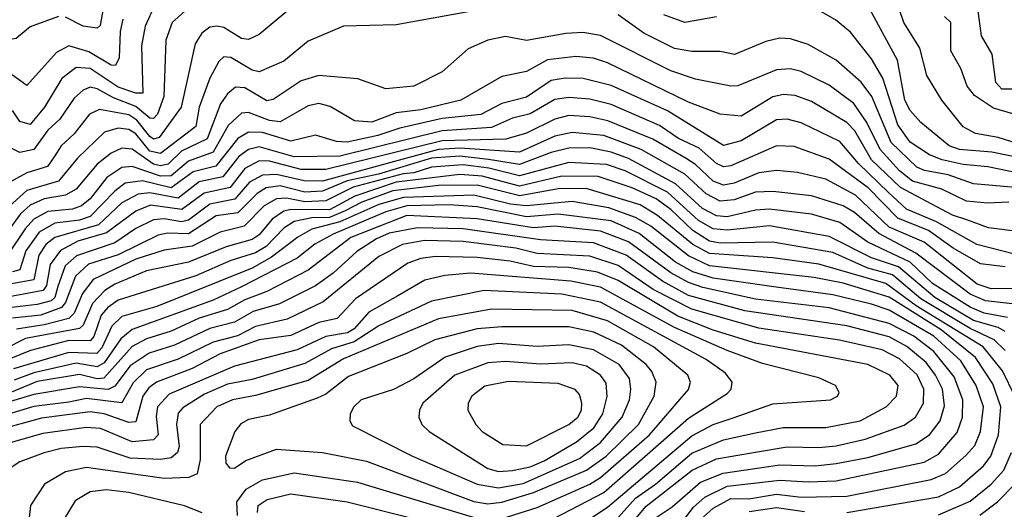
# Model space of a CAD drawing. Extents: x 1246230 to 1426786, y 660032 to 763141.
# Tile 136 of 256: x 1285295 to 1288092, y 703714 to 705103. Entities that reach past the tile are written whole.
import ezdxf

# ---------------------------------------------------------------- set-up
doc = ezdxf.new("R2010")
doc.units = 0

msp = doc.modelspace()

# ---------------------------------------------------------------- linework, layer by layer
at = {"layer": '0CON10XD'}
for points in [[(1285588.5, 705105), (1285580.5, 705069.5), (1285578, 704995), (1285567, 704973), (1285555, 704974.5), (1285491.8, 705011.8), (1285435, 705029.3), (1285399.5, 705010.5), (1285315, 704916.5), (1285275, 704946.1), (1285253.6, 704953.6), (1285230, 704945), (1285205, 704917.6), (1285175, 704841), (1285155, 704838.5), (1285127.1, 704865), (1285111.5, 704915), (1285112.5, 704997.5), (1285130.4, 705065), (1285138.9, 705268.9)], [(1288165, 704740.5), (1288075, 704769.4), (1288010.2, 704780.2), (1287975, 704799.3), (1287915.2, 704875), (1287872, 704945), (1287852.2, 705022.2), (1287807.1, 705095), (1287765, 705218.2)], [(1285405, 705112.3), (1285325, 705083.1), (1285285, 705049.7), (1285245, 705043.4), (1285175, 704988.4), (1285165.2, 704995.2), (1285187.3, 705172.7)], [(1285774.1, 705135.9), (1285728, 705095), (1285710.2, 705045), (1285704.9, 704885), (1285686.6, 704835), (1285675, 704822.4), (1285665, 704823.6), (1285625, 704857.3), (1285561.4, 704881.4), (1285515, 704907.4), (1285495, 704911.3), (1285475, 704903.1), (1285449.9, 704880.1), (1285408.9, 704821.1), (1285375, 704789.3), (1285335.1, 704734.9), (1285295, 704726.1), (1285245, 704751.1)], [(1286585, 705128.8), (1286365, 705088.2), (1286215, 705084.7), (1286115, 705042.6), (1286045, 704985.7), (1285975.2, 704954.8), (1285955, 704960.3), (1285895, 704995.9), (1285875, 704997.5), (1285860.3, 704985), (1285835, 704937.7), (1285805.1, 704854.9), (1285795, 704800.5), (1285695, 704723.2), (1285665, 704730.4), (1285625, 704778.9), (1285605, 704791.6), (1285574.6, 704795.4), (1285535.7, 704784.3), (1285459.5, 704710.5), (1285405.2, 704645), (1285315, 704618.3), (1285245, 704554.8)], [(1286055, 705127.8), (1285975, 705061.2), (1285945, 705046.9), (1285925, 705050), (1285875, 705080.7), (1285855, 705085.2), (1285835, 705081.6), (1285812.9, 705065), (1285793.4, 705035), (1285754.2, 704855), (1285691.5, 704768.5), (1285675, 704764.4), (1285665, 704771.7), (1285628.1, 704818.1), (1285605, 704832.8), (1285521.8, 704848.2), (1285493.4, 704835), (1285450.2, 704779.8), (1285412.6, 704745), (1285395, 704717.2), (1285373.6, 704686.4), (1285315, 704668.6), (1285256.7, 704636.7)], [(1285679, 705145), (1285651.2, 705085), (1285641.2, 705028.8), (1285644.8, 704895.2), (1285625.1, 704894.9), (1285575, 704911.6), (1285495, 704964.9), (1285455, 704967.2), (1285415, 704936.8), (1285365.5, 704855), (1285325, 704806.1), (1285295, 704814.3), (1285275, 704845.5)], [(1285531.8, 705135), (1285523.4, 705086.6), (1285515, 705079.1), (1285475, 705085.2), (1285425, 705110.6)], [(1288215, 704650.5), (1288045.7, 704685.7), (1287975, 704692.5), (1287915.9, 704705.9), (1287879.8, 704719.8), (1287825.3, 704755.3), (1287789.6, 704805), (1287747.4, 704937.4), (1287715, 704991.9), (1287655, 705067.5), (1287612.4, 705102.4), (1287545, 705141.2)], [(1288215.1, 704694.9), (1288057.3, 704727.3), (1287965.1, 704735.1), (1287935.5, 704745.5), (1287855, 704811.6), (1287825, 704845.8), (1287809.3, 704875), (1287801.4, 704921.4), (1287788.8, 704988.8), (1287705, 705143.2)], [(1288155, 704906.5), (1288085, 704905.7), (1288068.7, 704925), (1288058.1, 705005), (1288027.2, 705057.2), (1288017, 705135)], [(1288145, 704624.9), (1288005, 704637.7), (1287933.1, 704663.1), (1287865.5, 704675), (1287844.3, 704684.3), (1287770.6, 704755), (1287715.7, 704885), (1287685.5, 704925.5), (1287615, 704988.4), (1287535, 705033), (1287485, 705049.2), (1287455, 705051.2), (1287415, 705041.7), (1287325.6, 705004.4), (1287285, 705013.2), (1287205, 705012.6), (1287155, 705021.7), (1287068, 705065), (1286995, 705117)], [(1287275, 705111.7), (1287185, 705095.2), (1287125, 705117.1)], [(1288116.2, 704836.2), (1288061.9, 704851.9), (1288008, 704888), (1287987, 704915), (1287969.1, 704965), (1287940.8, 705015), (1287940, 705095), (1287922.6, 705112.6)], [(1288105, 704585.6), (1288045, 704582.2), (1287985, 704588.7), (1287915, 704622.6), (1287831.6, 704645), (1287795, 704674.4), (1287739.6, 704735), (1287701.8, 704811.8), (1287664.4, 704865), (1287595, 704917.4), (1287515, 704956.4), (1287485, 704963.7), (1287445, 704960.8), (1287335, 704915.8), (1287315, 704914.3), (1287215, 704934.8), (1287145, 704958.1), (1286945, 705058.7), (1286895, 705067), (1286846.4, 705063.6), (1286735, 705044.3), (1286675, 705055.3), (1286625, 705045.3), (1286569.1, 705020.9), (1286495, 704955.6), (1286415, 704914.6), (1286335, 704907.3), (1286255.3, 704935.3), (1286145, 704945.3), (1286095, 704929.8), (1286015, 704876.6), (1285997, 704873), (1285935, 704909.7), (1285908.5, 704911.5), (1285885, 704893.3), (1285865.1, 704864.9), (1285827.6, 704765), (1285755, 704729.9), (1285716.8, 704693.2), (1285695, 704688.6), (1285675, 704693.7), (1285615, 704736.2), (1285585, 704738.6), (1285555, 704724.6), (1285515, 704692.9), (1285455, 704622.7), (1285425, 704605.1), (1285365, 704594.5), (1285325, 704576.7), (1285297.5, 704552.5), (1285255, 704493.5)], [(1288145, 704500.7), (1288047.8, 704512.2), (1287985.5, 704535.5), (1287945, 704548.9), (1287797, 704627), (1287715, 704706), (1287667.4, 704787.4), (1287645, 704811.9), (1287545, 704870.7), (1287498, 704888), (1287465, 704891), (1287435, 704884.5), (1287345, 704829.5), (1287285, 704834.8), (1287195, 704868.8), (1286965, 704981), (1286925, 704993.9), (1286875, 704998.4), (1286795, 704989.4), (1286735, 704955.8), (1286665, 704941.7), (1286548.1, 704875), (1286435, 704847.2), (1286365, 704838.9), (1286295, 704812.6), (1286246.2, 704816.2), (1286176.9, 704856.9), (1286145, 704865.5), (1286115, 704859.1), (1286035, 704813.8), (1286005, 704817.5), (1285945, 704840.3), (1285925, 704838), (1285887.1, 704802.9), (1285845, 704727.6), (1285775, 704701.6), (1285725, 704660.4), (1285695, 704659.4), (1285615, 704686.7), (1285585, 704683.6), (1285542.5, 704655), (1285494.9, 704595.1), (1285470.9, 704575), (1285445, 704565.3), (1285375, 704558.5), (1285335, 704537.1), (1285310.2, 704510.2), (1285260, 704435)], [(1288158.2, 704428.2), (1288014.2, 704465), (1287899.4, 704529.4), (1287814.8, 704565.2), (1287763, 704613), (1287677.7, 704695), (1287625, 704757.6), (1287515, 704810.9), (1287475, 704820.9), (1287445, 704819.4), (1287345, 704759.4), (1287295, 704746.7), (1287135, 704844.9), (1286975, 704916.8), (1286895.9, 704935.9), (1286845, 704937.5), (1286805, 704931), (1286735, 704883.8), (1286665, 704865.4), (1286605, 704834.2), (1286495, 704822.7), (1286375, 704795.6), (1286312.1, 704775), (1286225, 704756), (1286195, 704757.2), (1286135, 704775.2), (1286065, 704758.2), (1285985, 704783.2), (1285945, 704784.3), (1285915, 704766.1), (1285852.1, 704687.9), (1285788.1, 704671.9), (1285725, 704626.2), (1285643.7, 704646.3), (1285595, 704639.2), (1285565, 704617), (1285494.8, 704545), (1285464.5, 704534.6), (1285395, 704525.8), (1285350.1, 704499.9), (1285312.4, 704447.6), (1285295, 704393.1), (1285275, 704387.7)], [(1288095, 704401.7), (1288025, 704410.2), (1287946.8, 704455), (1287876.8, 704505), (1287789.9, 704539.9), (1287705.7, 704625.7), (1287595, 704707.1), (1287495, 704743.7), (1287444.8, 704745.2), (1287315, 704688.5), (1287295, 704686), (1287275, 704694.8), (1287225, 704738.4), (1287166.4, 704766.4), (1287112.9, 704802.9), (1286975, 704863), (1286915, 704877.8), (1286855, 704882.5), (1286815, 704876.6), (1286745, 704836.2), (1286695, 704823.6), (1286635, 704797.2), (1286495, 704788), (1286205, 704716.2), (1286075, 704714.2), (1285975, 704742.2), (1285945, 704734.7), (1285917.7, 704715), (1285872.4, 704657.6), (1285805, 704643.6), (1285745, 704596.5), (1285665, 704611.5), (1285631.5, 704608.5), (1285585, 704583.1), (1285518.5, 704521.5), (1285395, 704485.1), (1285369.4, 704465), (1285349.1, 704435), (1285334.8, 704365), (1285207.3, 704342.7)], [(1288135, 704340.1), (1288055, 704339.4), (1288015, 704352.9), (1287865, 704472.1), (1287764.8, 704514.8), (1287669.8, 704605), (1287585, 704650.7), (1287505, 704669.7), (1287445, 704675.2), (1287395, 704668.6), (1287325, 704639.6), (1287295, 704633.7), (1287264.9, 704644.9), (1287215, 704692.7), (1287188.9, 704708.9), (1287093.9, 704763.9), (1286966.3, 704816.3), (1286915, 704828), (1286855, 704831.3), (1286815, 704820.9), (1286735, 704780.8), (1286676, 704764), (1286495, 704759.9), (1286165, 704678.4), (1286095, 704678.3), (1286005, 704701.5), (1285975, 704702.4), (1285935, 704680.5), (1285893.2, 704626.8), (1285818.7, 704611.3), (1285755.5, 704564.5), (1285666.5, 704576.5), (1285625, 704559.9), (1285542, 704498), (1285460.5, 704475), (1285411.3, 704448.7), (1285381.4, 704408.6), (1285370.9, 704349.1), (1285361.6, 704335), (1285238.3, 704311.7)], [(1288115, 704296.7), (1288039.3, 704305), (1287995, 704324.2), (1287841.1, 704441.1), (1287736.3, 704496.3), (1287666.5, 704556.5), (1287635, 704574.6), (1287545, 704603.5), (1287435, 704615.9), (1287385, 704613.9), (1287325, 704591.9), (1287285, 704588.5), (1287245, 704609.3), (1287184.6, 704664.6), (1287060.2, 704735), (1286954.4, 704774.4), (1286865, 704783.3), (1286815, 704772.7), (1286715, 704727.5), (1286545, 704738.4), (1286485, 704735.2), (1286155, 704644.9), (1286103.6, 704646.4), (1286025, 704664.4), (1285985, 704662.5), (1285948.2, 704641.8), (1285906.4, 704593.6), (1285835, 704579.8), (1285775, 704533.9), (1285755, 704529.7), (1285705, 704538.6), (1285675, 704535.3), (1285625, 704510.7), (1285565, 704470.1), (1285456.5, 704433.5), (1285424.2, 704405), (1285403.8, 704346.2), (1285395.1, 704315), (1285384.3, 704305.7), (1285345, 704294.6), (1285264.6, 704285.4)], [(1288101.4, 704258.6), (1288035, 704270.4), (1287995, 704287.9), (1287888.4, 704355), (1287825, 704415.6), (1287705, 704471.6), (1287625, 704527.9), (1287545, 704551.1), (1287425, 704565.4), (1287385, 704563), (1287305, 704543.4), (1287275, 704546.7), (1287235, 704567.7), (1287157.9, 704637.9), (1287025, 704709.4), (1286975, 704727.6), (1286915, 704739.7), (1286855, 704738.9), (1286805, 704726.6), (1286715, 704692.3), (1286626.9, 704706.9), (1286545, 704715.6), (1286465, 704710.2), (1286314.8, 704664.8), (1286225, 704645.9), (1286155, 704616.5), (1286105, 704614.2), (1286035, 704631.5), (1285995, 704626.1), (1285969.5, 704610.5), (1285915, 704555.3), (1285853.1, 704546.9), (1285775, 704496), (1285715, 704497.3), (1285688.3, 704491.7), (1285575, 704436.2), (1285490.7, 704409.3), (1285453.2, 704375), (1285425, 704300.6), (1285413.7, 704286.3), (1285355, 704264.5), (1285275, 704256.2)], [(1288095, 704218.8), (1288075, 704230.1), (1288005, 704249.3), (1287894.6, 704314.6), (1287792, 704402), (1287715, 704427.4), (1287595, 704487.8), (1287425, 704518.6), (1287305, 704505.8), (1287265, 704509.8), (1287223.8, 704533.8), (1287135, 704613.6), (1287015, 704673.9), (1286962.4, 704692.4), (1286855, 704698.4), (1286715, 704659.9), (1286628, 704682), (1286555, 704691.4), (1286465.1, 704684.9), (1286415, 704668.5), (1286384.5, 704665.5), (1286242.1, 704627.9), (1286165, 704588.9), (1286105, 704586.7), (1286053.4, 704596.6), (1286024.9, 704595.1), (1285989.4, 704575), (1285932.7, 704517.3), (1285865, 704500.1), (1285785, 704460.5), (1285705, 704449.2), (1285625, 704423.7), (1285503.8, 704366.2), (1285473.3, 704326.7), (1285449.6, 704270.4), (1285435, 704255.8), (1285365, 704236.9), (1285285.7, 704225)], [(1288094.4, 704165), (1288063.4, 704195), (1287995, 704226.5), (1287855, 704310.7), (1287775, 704378.8), (1287705, 704398.3), (1287605, 704442.2), (1287435, 704471.6), (1287285, 704468.7), (1287255.1, 704475.1), (1287207, 704505), (1287145, 704565.1), (1287103.5, 704595), (1287035, 704625.7), (1286938.1, 704658.1), (1286835, 704659), (1286715, 704630.5), (1286608.9, 704658.9), (1286545, 704664.2), (1286365, 704642.3), (1286314.7, 704625.3), (1286247.3, 704602.7), (1286175, 704564), (1286065.2, 704564.8), (1286045, 704560), (1286012.4, 704537.6), (1285975, 704493), (1285955, 704479.4), (1285881.4, 704458.6), (1285775, 704415.6), (1285655, 704390.7), (1285565, 704352.3), (1285536.8, 704335), (1285502.1, 704297.9), (1285475, 704236.6), (1285465, 704226.8), (1285311.6, 704198.4), (1285251.9, 704168.1)], [(1288122, 704035), (1288087.1, 704107.1), (1288032, 704175), (1287841.5, 704291.5), (1287755.9, 704355), (1287565, 704409.1), (1287435, 704427.7), (1287255, 704440.2), (1287207, 704465), (1287107.3, 704547.3), (1287057.4, 704577.4), (1286904.2, 704624.2), (1286825, 704623.7), (1286716.4, 704603.6), (1286595, 704633.5), (1286485, 704633), (1286355, 704617.2), (1286267.3, 704585), (1286219.5, 704560.5), (1286175, 704541.8), (1286125, 704540.6), (1286075, 704530.6), (1286045, 704511.3), (1285995, 704459.4), (1285965, 704441.2), (1285895, 704419.5), (1285795, 704376.5), (1285575, 704307.1), (1285545, 704287), (1285526.1, 704265), (1285505.5, 704204.5), (1285495, 704192.4), (1285435, 704193.3), (1285325.5, 704164.5), (1285265, 704139.9)], [(1287645.3, 703704.7), (1287905, 703749.7), (1287965, 703777.7), (1288032.8, 703837.2), (1288054.2, 703865), (1288076.2, 703925), (1288082.6, 704005), (1288060, 704070), (1288010.6, 704145), (1287912.9, 704222.9), (1287765, 704315.6), (1287635, 704355.3), (1287551.7, 704371.7), (1287255, 704404.9), (1287195, 704432.7), (1287087.8, 704517.8), (1287045, 704542), (1286968.9, 704568.9), (1286865, 704587.2), (1286735, 704575.2), (1286689.8, 704579.8), (1286585, 704605.7), (1286385, 704598.7), (1286315, 704578.6), (1286205, 704529.7), (1286125, 704509), (1286085, 704485.7), (1286010.6, 704429.4), (1285955, 704398.6), (1285685, 704289.6), (1285585, 704261.1), (1285556.7, 704233.3), (1285528.1, 704171.9), (1285513.8, 704156.2), (1285435, 704158.9), (1285277.8, 704112.2)], [(1287237.9, 703692.1), (1287265, 703716.8), (1287315, 703744.7), (1287366.4, 703743.6), (1287445, 703756.6), (1287515, 703748.3), (1287645, 703751), (1287885, 703798.2), (1287925, 703815.2), (1287983.3, 703866.7), (1288008.3, 703895), (1288025.1, 703934.9), (1288033.7, 704005), (1288012.6, 704065), (1287968.8, 704135), (1287891.8, 704205), (1287765, 704279.4), (1287715, 704295.9), (1287605, 704322.9), (1287443.8, 704343.8), (1287265, 704369.4), (1287207.7, 704387.7), (1287158, 704415), (1287055, 704497), (1286975, 704532), (1286825, 704551.4), (1286735, 704544), (1286595, 704572.5), (1286515, 704577.5), (1286395, 704574.6), (1286335, 704558.3), (1286185.2, 704495), (1286133.8, 704466.2), (1286083.1, 704426.9), (1285925, 704345.1), (1285845, 704307.7), (1285615, 704224.4), (1285581.9, 704198.1), (1285535, 704129.4), (1285515, 704118), (1285455, 704128.6), (1285335, 704101.6), (1285279.2, 704080.8)], [(1287183.1, 703685), (1287209.7, 703720.3), (1287241.7, 703748.3), (1287305, 703779.2), (1287455, 703796.6), (1287535, 703791.8), (1287614.9, 703795.1), (1287865, 703848), (1287905, 703870.7), (1287958.2, 703931.8), (1287974, 703975), (1287974.9, 704025), (1287949.5, 704089.5), (1287892, 704162), (1287834.9, 704204.9), (1287765, 704241.2), (1287595, 704285.5), (1287385, 704310), (1287236.3, 704343.7), (1287195, 704357.9), (1287145, 704385.3), (1287025, 704473.2), (1286945, 704503.6), (1286815, 704517.3), (1286755, 704513), (1286595, 704538.3), (1286395, 704548), (1286235.9, 704485), (1286115, 704392.9), (1285997.6, 704332.4), (1285935, 704308.6), (1285885, 704280.8), (1285805, 704255.9), (1285725, 704219.8), (1285655, 704197.2), (1285615, 704175.8), (1285533.9, 704086.1), (1285515, 704084.6), (1285465, 704096.3), (1285345, 704076.1), (1285243.8, 704035)], [(1287095, 703685.1), (1287149.1, 703720.9), (1287229.3, 703790.7), (1287293.4, 703816.6), (1287455, 703839.9), (1287555, 703837.7), (1287615, 703844.1), (1287705, 703861.3), (1287840.6, 703899.4), (1287879.6, 703925), (1287910, 703965), (1287922.8, 704007.2), (1287916.3, 704055), (1287897.2, 704095), (1287870.3, 704130.3), (1287815, 704176.2), (1287765, 704202.9), (1287645, 704234.7), (1287355, 704277.4), (1287195, 704320.9), (1287121.2, 704361.2), (1287018.3, 704435), (1286925, 704469.6), (1286775, 704478.6), (1286555, 704509.8), (1286425, 704512.9), (1286345, 704497.5), (1286309, 704481), (1286252.9, 704445), (1286186, 704384), (1286135, 704348), (1286032.9, 704297.1), (1285958.2, 704275), (1285905, 704245.1), (1285835, 704226.5), (1285735, 704179.2), (1285662.7, 704157.3), (1285609, 704121), (1285565, 704063.8), (1285546.3, 704053.7), (1285465, 704061.2), (1285335, 704040), (1285208.3, 704001.7)], [(1287007.5, 703642.5), (1287075, 703723), (1287205.5, 703825), (1287275, 703856.7), (1287374.4, 703874.4), (1287475, 703891), (1287565, 703888.9), (1287614.2, 703894.2), (1287697.5, 703912.5), (1287807.5, 703952.5), (1287839.8, 703975), (1287862.3, 704015), (1287863.7, 704055), (1287845, 704095.6), (1287795, 704141.2), (1287745, 704166.5), (1287623.8, 704193.8), (1287395, 704228), (1287205, 704282.1), (1287095, 704337.8), (1286995.3, 704405.3), (1286915, 704432.1), (1286765, 704440), (1286705, 704455.1), (1286555, 704474.3), (1286445, 704476.4), (1286382.9, 704465), (1286315, 704431), (1286157.6, 704302.4), (1286055, 704253.9), (1285965, 704233), (1285914.1, 704205.9), (1285845, 704188.2), (1285745, 704139.5), (1285655, 704109.3), (1285617.1, 704072.9), (1285585, 704015.9), (1285485, 704028.1), (1285435, 704018.1), (1285334.8, 704005.2), (1285215, 703969.9)], [(1286995, 703690.4), (1287044.9, 703745.1), (1287101.2, 703785), (1287205, 703873.4), (1287295, 703910.7), (1287385, 703930.7), (1287464, 703946), (1287585, 703945.8), (1287683.1, 703965), (1287756.8, 704005), (1287786.3, 704035), (1287790.9, 704065), (1287766.9, 704095), (1287704.6, 704124.6), (1287385, 704185.6), (1287265, 704222.3), (1287165, 704262.1), (1286995, 704362.8), (1286936.9, 704386.9), (1286855, 704400.5), (1286755, 704402.5), (1286688.1, 704418.1), (1286595, 704428.8), (1286475, 704431.2), (1286435, 704425.4), (1286398.1, 704411.9), (1286249.2, 704310.8), (1286196.8, 704255), (1286145, 704244), (1286065, 704206.7), (1285975, 704194.9), (1285864.9, 704155.1), (1285785, 704113.8), (1285683.9, 704075), (1285661.5, 704058.5), (1285645.1, 704035), (1285625, 703962), (1285605, 703960), (1285535.1, 703984.9), (1285495, 703990.4), (1285357.4, 703972.6), (1285231.5, 703938.5)], [(1286877.4, 703662.6), (1286965, 703719.7), (1287205, 703922.8), (1287265.3, 703954.7), (1287325, 703974.5), (1287435, 704013.5), (1287598.8, 704025), (1287618.6, 704035), (1287623.1, 704045), (1287612.9, 704065), (1287565, 704086.7), (1287405, 704127.7), (1287305, 704164.1), (1287155, 704229.7), (1286945, 704343.8), (1286861.1, 704361.1), (1286576.1, 704383.9), (1286503.1, 704376.9), (1286446.1, 704363.9), (1286369.4, 704319.4), (1286286.6, 704273.4), (1286245, 704226.2), (1286226.5, 704215), (1286165, 704204.7), (1286083.7, 704166.3), (1285905, 704120.5), (1285719.4, 704040.6), (1285686.6, 704005), (1285682.6, 703977.4), (1285688.2, 703925), (1285675, 703910.7), (1285615, 703905.6), (1285525, 703943.3), (1285485, 703946.3), (1285361, 703929), (1285244.5, 703895.5)], [(1286765, 703663.5), (1286955, 703762), (1287195, 703972.3), (1287305, 704042.5), (1287315.9, 704055), (1287319.1, 704075), (1287300.4, 704100.4), (1287245, 704138.8), (1286945, 704301.8), (1286835, 704324.1), (1286614.9, 704334.9), (1286465, 704304.8), (1286315, 704234.6), (1286245, 704188.7), (1286180.7, 704169.3), (1286105, 704127.7), (1285955, 704082.6), (1285885, 704068.8), (1285819.8, 704040.2), (1285758.1, 704001.9), (1285745, 703987.1), (1285740.3, 703955), (1285748.1, 703891.9), (1285743.5, 703875), (1285725, 703860.2), (1285695, 703855.1), (1285608.7, 703858.7), (1285515, 703890.6), (1285475, 703892.6), (1285413.3, 703886.7), (1285365, 703873.8), (1285295, 703848.3), (1285259.7, 703825)], [(1286648, 703682), (1286765, 703718.8), (1286915, 703784.9), (1286945, 703803.9), (1287084.3, 703925), (1287195, 704053.9), (1287200.5, 704075), (1287193.5, 704095), (1287096, 704175), (1286965, 704249.1), (1286865, 704278.1), (1286635, 704281.4), (1286485, 704254.4), (1286215, 704140.9), (1286115, 704079.7), (1285965, 704037.3), (1285899.5, 704025), (1285855.3, 704005), (1285807.3, 703955), (1285808.2, 703855), (1285799.6, 703815), (1285775.9, 703804.1), (1285705, 703801.4), (1285485, 703832.2), (1285425, 703820.4), (1285365.4, 703785), (1285325.8, 703725), (1285319.3, 703665)], [(1286625, 703729.6), (1286665, 703733.8), (1286755, 703761.8), (1286905.1, 703824.9), (1286960.9, 703865), (1287053.5, 703955), (1287097.5, 704035), (1287103.7, 704075), (1287091, 704105), (1287074.4, 704125), (1287005, 704179.9), (1286926.5, 704216.5), (1286855, 704231.7), (1286665, 704231.7), (1286595, 704225.6), (1286474.9, 704195.1), (1286395, 704156.4), (1286229.2, 704090.8), (1286165, 704040.6), (1286140.5, 704029.5), (1286005, 703981.2), (1285945, 703968.8), (1285923.3, 703956.7), (1285906.6, 703935), (1285879.6, 703865), (1285880.7, 703845), (1285891.3, 703831.3), (1285905, 703830.9), (1285937.2, 703852.8), (1286025, 703884.1), (1286155, 703874.8), (1286280.2, 703850.2), (1286585, 703735.6), (1286625, 703729.6)], [(1286655, 703774.7), (1286725, 703787.6), (1286885, 703858), (1286945, 703903.8), (1287006.5, 703975), (1287027.3, 704025), (1287031.7, 704055), (1287027.7, 704085), (1286998.1, 704125), (1286925, 704166.4), (1286855, 704180.5), (1286765, 704176.2), (1286655, 704184.2), (1286595, 704176.1), (1286504, 704146), (1286415, 704084.4), (1286356.6, 704053.4), (1286265, 704024.7), (1286244.1, 704005), (1286234.1, 703985), (1286233.2, 703965), (1286240.7, 703950.7), (1286411.2, 703865), (1286595, 703785.6), (1286655, 703774.7)], [(1286655, 703821.4), (1286695, 703823.8), (1286745, 703834.5), (1286785, 703851.4), (1286876.8, 703905), (1286926.1, 703945), (1286951.9, 703985), (1286964.4, 704034.4), (1286961.4, 704071.4), (1286945.2, 704095), (1286905, 704119.7), (1286865, 704129.6), (1286775, 704125.6), (1286675, 704133.5), (1286625, 704129.3), (1286531.2, 704095), (1286440.8, 704015), (1286430.5, 703995), (1286429.3, 703975), (1286437.7, 703955), (1286458.8, 703935), (1286625, 703830), (1286655, 703821.4)], [(1286735, 703894.4), (1286855, 703954.4), (1286880.5, 703975), (1286891.2, 703995), (1286892.4, 704015), (1286885, 704039.5), (1286873.6, 704053.6), (1286825, 704070.7), (1286683.9, 704076.1), (1286616.3, 704063.7), (1286580, 704035), (1286568.8, 704015), (1286568.2, 703995), (1286590.6, 703955), (1286609.2, 703935), (1286667.9, 703897.9), (1286735, 703894.4)], [(1287905, 703698.5), (1287995, 703737), (1288054.9, 703785.1), (1288091.1, 703825), (1288113.2, 703875)], [(1285913.9, 703696.1), (1285911.8, 703735), (1285938.7, 703771.3), (1285985, 703797.7), (1286075, 703817.2), (1286255, 703791.1), (1286615, 703682.4)], [(1288023.1, 703696.9), (1288072.6, 703735), (1288121.8, 703785)], [(1285813.6, 703703.6), (1285763.3, 703723.3), (1285605, 703761.5), (1285541.1, 703768.9), (1285495, 703763.5), (1285452.5, 703737.5), (1285420.3, 703685)], [(1285970.4, 703705), (1285972.7, 703725), (1285998.1, 703741.9), (1286065, 703757.8), (1286225, 703735.5), (1286595, 703642.1)], [(1287367.3, 703707.3), (1287445, 703719.1), (1287525, 703708.1)]]:
    msp.add_lwpolyline(points, dxfattribs=at)

doc.saveas('drawing.dxf')
